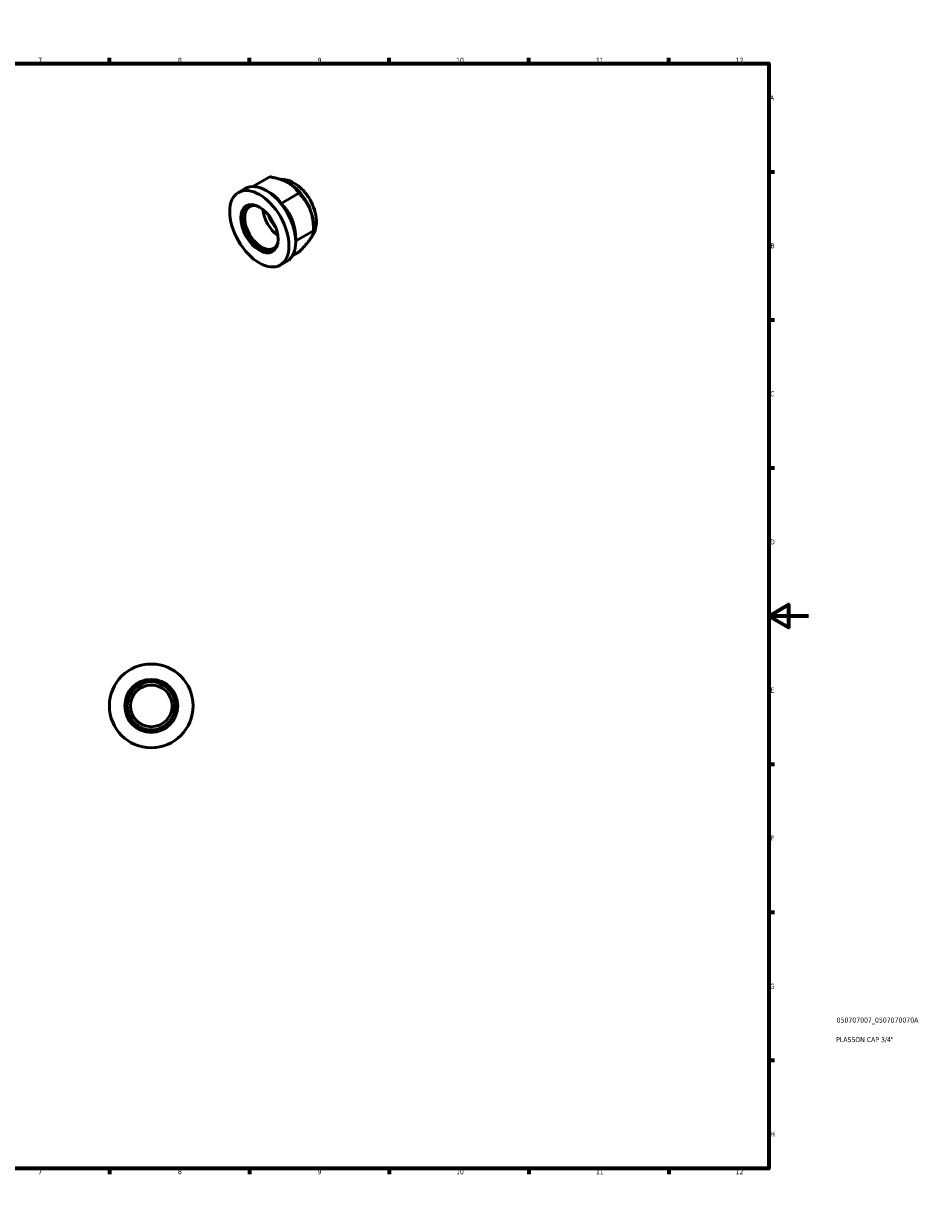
# Model space of a CAD drawing. Header units: millimetres. Extents: x 0 to 895, y 0 to 594.
# Tile 3 of 3: x 448 to 895, y 0 to 594. Entities that reach past the tile are written whole.
import ezdxf

# ---------------------------------------------------------------- set-up
doc = ezdxf.new("R2010")
doc.units = ezdxf.units.MM
for name, color, linetype, lineweight in [('Border (ISO)', 7, 'Continuous', 70), ('Title (ISO)', 7, 'Continuous', 50), ('Visible (ISO)', 7, 'Continuous', 50)]:
    doc.layers.add(name, color=color, linetype=linetype, lineweight=lineweight)
doc.styles.add('Note Text (ISO)', font='tahoma.ttf')

# ---------------------------------------------------------------- blocks, each defined once
blk = doc.blocks.new('Borders Default Border')
at = {"layer": 'Border (ISO)'}
for p, q in [((70.08, 574), (70.08, 576.9)), ((140.17, 574), (140.17, 576.9)), ((210.25, 574), (210.25, 576.9)), ((280.33, 574), (280.33, 576.9)), ((350.42, 574), (350.42, 576.9)), ((490.58, 574), (490.58, 576.9)), ((560.67, 574), (560.67, 576.9)), ((630.75, 574), (630.75, 576.9)), ((700.83, 574), (700.83, 576.9)), ((770.92, 574), (770.92, 576.9)), ((20, 519.75), (17.1, 519.75)), ((821, 519.75), (823.9, 519.75)), ((20, 445.5), (17.1, 445.5)), ((821, 445.5), (823.9, 445.5)), ((20, 371.25), (17.1, 371.25)), ((821, 371.25), (823.9, 371.25)), ((20, 222.75), (17.1, 222.75)), ((821, 222.75), (823.9, 222.75)), ((20, 148.5), (17.1, 148.5)), ((821, 148.5), (823.9, 148.5)), ((20, 74.25), (17.1, 74.25)), ((821, 74.25), (823.9, 74.25)), ((70.08, 20), (70.08, 17.1)), ((140.17, 20), (140.17, 17.1)), ((210.25, 20), (210.25, 17.1)), ((280.33, 20), (280.33, 17.1)), ((350.42, 20), (350.42, 17.1)), ((490.58, 20), (490.58, 17.1)), ((560.67, 20), (560.67, 17.1)), ((630.75, 20), (630.75, 17.1)), ((700.83, 20), (700.83, 17.1)), ((770.92, 20), (770.92, 17.1))]:
    blk.add_line(p, q, dxfattribs=at)
at = {"layer": 'Border (ISO)', "flags": 128}
for points in [[(420.5, 594), (420.5, 574), (414.73, 584), (426.27, 584), (420.5, 574)], [(20, 20), (20, 574), (821, 574), (821, 20), (20, 20)], [(0, 297), (20, 297), (10, 302.77), (10, 291.23), (20, 297)], [(841, 297), (821, 297), (831, 302.77), (831, 291.23), (821, 297)], [(420.5, 0), (420.5, 20), (414.73, 10), (426.27, 10), (420.5, 20)]]:
    blk.add_lwpolyline(points, dxfattribs=at)
at = {"layer": 'Border (ISO)', "color": 232, "true_color": 0xca0064, "char_height": 2.5, "attachment_point": 7, "style": 'Note Text (ISO)'}
for s, insert in [('1', (34.48, 574.4)), ('2', (104.37, 574.4)), ('3', (174.43, 574.35)), ('4', (244.42, 574.4)), ('5', (314.64, 574.35)), ('6', (384.66, 574.35)), ('7', (454.77, 574.4)), ('8', (524.81, 574.34)), ('9', (594.88, 574.35)), ('10', (664.29, 574.35)), ('11', (734.37, 574.4)), ('12', (804.46, 574.4)), ('A', (17.29, 555.62)), ('A', (821.59, 555.62)), ('B', (17.59, 481.38)), ('B', (821.89, 481.38)), ('C', (17.43, 407.08)), ('C', (821.73, 407.08)), ('D', (17.43, 332.88)), ('D', (821.73, 332.88)), ('E', (17.64, 258.63)), ('E', (821.94, 258.63)), ('F', (17.7, 184.38)), ('F', (822, 184.38)), ('G', (17.31, 110.08)), ('G', (821.61, 110.08)), ('H', (17.44, 35.88)), ('H', (821.74, 35.88)), ('1', (34.48, 17.1)), ('2', (104.37, 17.1)), ('3', (174.43, 17.05)), ('4', (244.42, 17.1)), ('5', (314.64, 17.05)), ('6', (384.66, 17.05)), ('7', (454.77, 17.1)), ('8', (524.81, 17.04)), ('9', (594.88, 17.05)), ('10', (664.29, 17.05)), ('11', (734.37, 17.1)), ('12', (804.46, 17.1))]:
    blk.add_mtext(s, dxfattribs=dict(at, insert=insert))
blk = doc.blocks.new('Title Blocks ISO')
at = {"layer": 'Title (ISO)', "color": 232, "true_color": 0xca0064, "style": 'Note Text (ISO)'}
for tag, p in [('PART_NUMBER_001', (34.08, 73.14)), ('DESCRIPTION_001', (33.84, 63.34))]:
    blk.add_attdef(tag, p, '', height=2.5, dxfattribs=at)

msp = doc.modelspace()

# ---------------------------------------------------------------- linework, layer by layer
at = {"layer": 'Visible (ISO)'}
for p, q in [((562.367, 512.325), (570.871, 517.222)), ((555.185, 509.389), (558.579, 511.343)), ((580.703, 513.874), (580.258, 514.132)), ((571.334, 508.993), (569.116, 510.28)), ((576.521, 503.823), (585.445, 508.962)), ((583.908, 485.043), (592.832, 490.182)), ((592.832, 492.811), (592.832, 490.125)), ((583.908, 484.986), (583.908, 484.594)), ((582.289, 477.73), (585.644, 479.662)), ((576.145, 472.992), (579.539, 474.947))]:
    msp.add_line(p, q, dxfattribs=at)
for radius in [21, 13.264, 12.059, 10.459]:
    msp.add_circle((511.464, 251.927), radius, dxfattribs=at)
for major_axis in [(10.48, -18.198), (6.619, -11.495)]:
    msp.add_ellipse((565.665, 491.19), major_axis=major_axis, ratio=0.5780931, dxfattribs=at)
for centre, major_axis, start_param, end_param in [((569.059, 493.145), (-10.48, 18.198), 3.1415927, 6.2831853), ((580.656, 499.823), (8.593, -14.923), 0.7873319, 2.3542608), ((566.796, 491.842), (6.619, -11.495), 3.2268255, 6.1979525), ((566.796, 491.842), (6.018, -10.45), 2.6556981, 6.7690799), ((575.847, 497.054), (-6.018, 10.45), 0.8954491, 2.2461435), ((576.979, 497.705), (-5.219, 9.063), 1.2190661, 1.9225265)]:
    msp.add_ellipse(centre, major_axis=major_axis, ratio=0.5780931, start_param=start_param, end_param=end_param, dxfattribs=at)
for points, weights in [([(580.11, 514.216), (576.729, 516.133), (570.871, 517.222)], [1.57619047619, 1.57619047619, 1.46302509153]), ([(585.445, 508.962), (583.492, 512.3), (580.11, 514.216)], [1.46302509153, 1.57619047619, 1.57619047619]), ([(576.521, 503.823), (574.609, 507.093), (571.334, 508.993)], [1.00497636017, 1.0397835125, 1.00167771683]), ([(591.091, 500.697), (589.377, 505.055), (585.445, 508.962)], [1.57619047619, 1.57619047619, 1.46302509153]), ([(582.167, 495.558), (580.453, 499.916), (576.521, 503.823)], [1, 1.04053426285, 1.00497636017]), ([(592.832, 490.182), (592.805, 496.339), (591.091, 500.697)], [1.46302509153, 1.57619047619, 1.57619047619]), ([(583.908, 485.043), (583.881, 491.2), (582.167, 495.558)], [1.00497636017, 1.04053426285, 1]), ([(591.19, 486.047), (592.858, 488.488), (592.832, 490.182)], [1.57619047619, 1.57619047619, 1.46302509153]), ([(583.908, 484.986), (583.908, 485.015), (583.908, 485.043)], [1.0061224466, 1.00555964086, 1.00497636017]), ([(585.644, 479.662), (589.523, 483.605), (591.19, 486.047)], [1.46302509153, 1.57619047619, 1.57619047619])]:
    msp.add_rational_spline(points, weights, degree=2, dxfattribs=at)
msp.add_open_spline([(576.076, 515.945), (577.003, 516.006), (577.918, 515.936), (580.226, 515.491), (581.567, 514.962), (584.323, 513.433), (585.708, 512.357), (588.262, 509.836), (589.425, 508.38), (591.412, 505.263), (592.24, 503.605), (593.505, 500.188), (593.941, 498.43), (594.324, 494.914), (594.271, 493.151), (593.527, 489.986), (592.921, 488.557), (591.968, 487.304)], degree=3, knots=[5.7763182, 5.7763182, 5.7763182, 5.7763182, 5.9631435, 5.9631435, 6.264879, 6.264879, 6.6250146, 6.6250146, 6.9927856, 6.9927856, 7.3555397, 7.3555397, 7.7205957, 7.7205957, 8.0889545, 8.0889545, 8.4028816, 8.4028816, 8.4028816, 8.4028816], dxfattribs=at)

# ---------------------------------------------------------------- block references
msp.add_blockref('Borders Default Border', (0, 0))
msp.add_blockref('Title Blocks ISO', (821, 20)).add_auto_attribs({'PART_NUMBER_001': '050707007_0507070070A', 'DESCRIPTION_001': 'PLASSON CAP 3/4"'})

doc.saveas('drawing.dxf')
